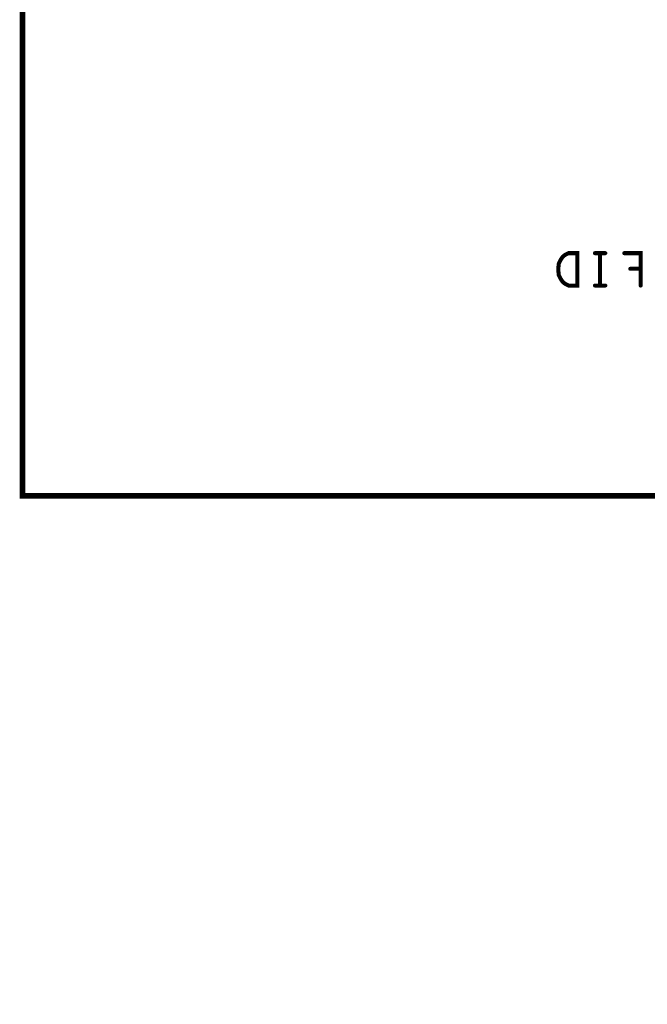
# Model space of a CAD drawing. Extents: x -1 to 5.73, y -1.96 to 5.23.
# Tile 8 of 29: x 0 to 0.77, y 0 to 1.21. Entities that reach past the tile are written whole.
import ezdxf

# ---------------------------------------------------------------- set-up
doc = ezdxf.new("R2010")
doc.units = 0
doc.layers.get('0').update_dxf_attribs({"color": 3, "linetype": 'CONTINUOUS'})

# ---------------------------------------------------------------- blocks, each defined once
blk = doc.blocks.new('PAD_R1')
at = {"const_width": 0.5}
blk.add_lwpolyline([(0.25, 0, 1), (-0.25, 0, 1)], format="xyb", close=True, dxfattribs=at)

msp = doc.modelspace()

# ---------------------------------------------------------------- linework, layer by layer
for points, const_width in [([(0, 0.625), (0, 4.33071), (4.72441, 4.33071), (4.72441, 0.625), (3.375, 0.625), (3.375, 0), (0.925, 0), (0.925, 0.625)], 0.007), ([(0.68573, 0.885), (0.68573, 0.925), (0.67507, 0.925), (0.6708, 0.923), (0.6676, 0.92033), (0.66493, 0.91633), (0.6628, 0.91167), (0.66227, 0.905), (0.6628, 0.89833), (0.66493, 0.89367), (0.6676, 0.88967), (0.6708, 0.887), (0.67507, 0.885)], 0.005)]:
    msp.add_lwpolyline(points, close=True, dxfattribs=dict(const_width=const_width))
at = {"const_width": 0.005}
for points in [[(0.7204, 0.925), (0.7076, 0.925)], [(0.714, 0.925), (0.714, 0.885)], [(0.76413, 0.885), (0.76413, 0.925), (0.74387, 0.925)], [(0.75133, 0.90567), (0.76413, 0.90567)], [(0.7204, 0.885), (0.7076, 0.885)]]:
    msp.add_lwpolyline(points, dxfattribs=at)

# ---------------------------------------------------------------- block references
at = {"xscale": 0.005, "yscale": 0.005}
for p in [(0.7076, 0.925), (0.714, 0.925), (0.7204, 0.925), (0.74387, 0.925), (0.75133, 0.90567), (0.76413, 0.90567), (0.7076, 0.885), (0.714, 0.885), (0.7204, 0.885), (0.76413, 0.885)]:
    msp.add_blockref('PAD_R1', p, dxfattribs=at)

doc.saveas('drawing.dxf')
